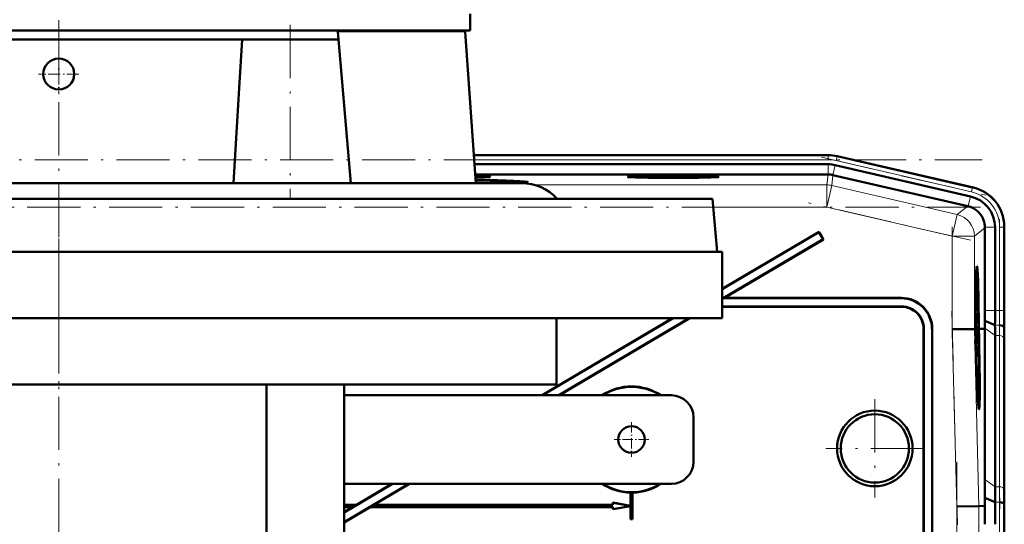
# Model space of a CAD drawing. Extents: x -1438 to 1837, y -1771 to 755.
# Tile 93 of 95: x 1384 to 1607, y 302 to 416. Entities that reach past the tile are written whole.
import ezdxf

# ---------------------------------------------------------------- set-up
doc = ezdxf.new("R2010")
doc.units = 0
doc.linetypes.add('DASHDOT', pattern=[18.5, 12, -3, 0.5, -3])

msp = doc.modelspace()

# ---------------------------------------------------------------- linework, layer by layer
at = {"color": 7, "linetype": 'DASHDOT', "lineweight": 18}
for p, q in [((1392.93, 348.1), (1392.93, 530.5)), ((1445.23, 414.55), (1445.23, 375.55)), ((1183.99, 384.11), (1601.67, 384.11)), ((1565.39, 384.67), (1602.59, 376.08)), ((1599.06, 365.91), (1562.46, 374.36)), ((1601.32, 373.41), (1184.33, 373.41)), ((1605.64, 370.72), (1605.64, 348.16)), ((1594.94, 343.69), (1594.94, 368.97)), ((1392.94, 366.3), (1392.94, 330.3)), ((1392.93, 115.06), (1392.93, 353.14)), ((1596.1, 301.66), (1594.83, 349.88)), ((1577.43, 330), (1577.43, 307.8)), ((1588.53, 318.9), (1566.33, 318.9)), ((1595.99, 195.92), (1595.99, 315.88)), ((1605.64, 310.93), (1605.64, 200.87))]:
    msp.add_line(p, q, dxfattribs=at)
at = {"color": 7, "lineweight": 50}
for p, q in [((1485.93, 413.3), (1485.93, 417.05)), ((1311.31, 413.3), (1485.93, 413.3)), ((1456.16, 411.3), (1456.01, 412.97)), ((1484.84, 412.97), (1487.23, 378.8)), ((1434.43, 411.3), (1351.43, 411.3)), ((1434.43, 411.3), (1456.16, 411.3)), ((1456.16, 411.3), (1459, 378.8)), ((1486.79, 385.15), (1546.59, 385.15)), ((1566.86, 385.15), (1546.59, 385.15)), ((1486.93, 383.09), (1566.86, 383.09)), ((1568.48, 382.9), (1599.05, 375.84)), ((1568.94, 384.91), (1599.71, 377.81)), ((1568.94, 384.91), (1599.51, 377.85)), ((1566.85, 380.79), (1487.09, 380.79)), ((1567.97, 380.66), (1598.44, 373.62)), ((1345.61, 378.8), (1440.25, 378.8)), ((1440.25, 378.8), (1458.98, 378.8)), ((1459, 378.8), (1458.98, 378.8)), ((1459, 378.8), (1484.77, 378.8)), ((1484.77, 378.8), (1497.58, 378.8)), ((1496.96, 379.06), (1497.03, 378.83)), ((1522.65, 375.3), (1245.11, 375.3)), ((1540.75, 375.3), (1522.65, 375.3)), ((1540.75, 375.3), (1541.8, 363.3)), ((1598.53, 373.6), (1598.44, 373.62)), ((1564.81, 367.83), (1542.94, 354.93)), ((1564.78, 367.73), (1542.94, 354.85)), ((1564.78, 367.73), (1564.81, 367.83)), ((1564.78, 367.73), (1565.73, 366.13)), ((1564.81, 367.83), (1565.83, 366.11)), ((1602.32, 368.75), (1602.32, 368.84)), ((1602.32, 368.75), (1602.32, 350.04)), ((1604.62, 368.84), (1604.62, 350.04)), ((1606.68, 369.04), (1606.68, 350.04)), ((1606.68, 368.84), (1606.68, 350.04)), ((1565.73, 366.13), (1543.17, 352.83)), ((1565.83, 366.11), (1543.43, 352.9)), ((1565.73, 366.13), (1565.83, 366.11)), ((1242.94, 363.3), (1542.94, 363.3)), ((1244.06, 363.3), (1523.57, 363.3)), ((1523.57, 363.3), (1541.8, 363.3)), ((1542.94, 363.3), (1542.94, 348.3)), ((1600.52, 358.33), (1600.32, 358.38)), ((1543.17, 352.83), (1543.43, 352.9)), ((1543.17, 352.83), (1583.36, 352.83)), ((1543.43, 352.9), (1583.43, 352.9)), ((1600.32, 352.45), (1600.26, 352.45)), ((1600.33, 350.57), (1600.32, 352.45)), ((1600.32, 352.45), (1600.33, 352.45)), ((1600.33, 352.45), (1600.35, 349.94)), ((1583.5, 350.97), (1542.94, 350.97)), ((1583.43, 350.9), (1542.94, 350.9)), ((1600.32, 349.54), (1600.21, 349.54)), ((1600.28, 349.98), (1600.22, 349.98)), ((1600.35, 349.94), (1600.22, 349.93)), ((1600.3, 350.88), (1600.25, 350.88)), ((1600.27, 350.48), (1600.28, 349.98)), ((1600.34, 349.99), (1600.28, 349.99)), ((1242.94, 348.3), (1542.94, 348.3)), ((1531.69, 348.3), (1502.19, 330.9)), ((1531.83, 348.3), (1502.33, 330.9)), ((1505.44, 348.3), (1505.44, 333.3)), ((1535.49, 348.3), (1505.99, 330.9)), ((1535.63, 348.3), (1506.13, 330.9)), ((1600.26, 348.25), (1600.2, 348.25)), ((1600.28, 349.34), (1600.21, 349.34)), ((1600.3, 347.12), (1600.26, 348.25)), ((1600.28, 348.26), (1600.3, 347.61)), ((1600.31, 348.13), (1600.28, 348.13)), ((1600.31, 348.06), (1600.28, 348.06)), ((1600.32, 348), (1600.28, 348)), ((1600.3, 347.61), (1600.3, 347.12)), ((1600.34, 347.56), (1600.3, 347.56)), ((1600.31, 348.06), (1600.31, 348.13)), ((1600.32, 348), (1600.31, 348.06)), ((1600.32, 348.32), (1600.32, 348)), ((1600.35, 348.29), (1600.32, 348.29)), ((1600.34, 347.56), (1600.35, 348.29)), ((1600.35, 347.07), (1600.34, 347.56)), ((1604.6, 346.73), (1602.3, 347.68)), ((1588.43, 256.9), (1588.43, 345.9)), ((1588.5, 256.83), (1588.5, 345.97)), ((1590.36, 345.83), (1590.36, 256.83)), ((1590.43, 345.9), (1590.43, 256.9)), ((1594.94, 345.8), (1599.94, 345.87)), ((1599.94, 345.87), (1600.01, 345.87)), ((1600.01, 345.88), (1600.01, 345.87)), ((1600.09, 345.88), (1600.01, 345.88)), ((1600.03, 345.87), (1600.09, 345.87)), ((1600.03, 345.87), (1600.09, 345.87)), ((1600.09, 345.87), (1600.13, 344.42)), ((1600.14, 345.88), (1600.18, 345.88)), ((1600.17, 344.42), (1600.14, 345.87)), ((1600.14, 345.87), (1600.18, 345.87)), ((1600.14, 345.87), (1600.18, 345.87)), ((1600.18, 345.87), (1600.23, 343.91)), ((1600.3, 347.12), (1600.19, 347.12)), ((1600.35, 347.07), (1600.19, 347.07)), ((1600.28, 346.84), (1600.19, 346.84)), ((1600.28, 346.43), (1600.19, 346.43)), ((1600.39, 345.34), (1600.19, 345.34)), ((1600.36, 345.1), (1600.2, 345.09)), ((1600.28, 346.84), (1600.39, 345.75)), ((1600.28, 346.43), (1600.28, 346.84)), ((1600.39, 345.34), (1600.28, 346.43)), ((1600.39, 345.75), (1600.39, 345.34)), ((1600.84, 345.88), (1600.89, 345.88)), ((1600.89, 345.88), (1600.84, 345.88)), ((1600.84, 345.87), (1600.89, 345.87)), ((1600.9, 343.91), (1600.84, 345.87)), ((1600.89, 345.88), (1600.89, 345.88)), ((1600.89, 345.87), (1600.94, 343.91)), ((1600.93, 345.88), (1601.09, 345.88)), ((1600.93, 345.88), (1601.31, 345.88)), ((1600.93, 345.87), (1601.09, 345.87)), ((1600.99, 343.91), (1600.93, 345.87)), ((1601.09, 345.87), (1601.09, 345.88)), ((1601.31, 345.88), (1602.27, 345.9)), ((1602.27, 345.9), (1602.27, 346.04)), ((1602.27, 311.9), (1602.27, 345.9)), ((1606.66, 345.9), (1606.62, 346.33)), ((1600.17, 344.42), (1600.13, 344.42)), ((1600.13, 344.42), (1600.17, 344.42)), ((1600.15, 343.4), (1600.2, 343.4)), ((1600.2, 343.4), (1600.15, 343.4)), ((1600.29, 344.9), (1600.2, 344.9)), ((1600.31, 343.07), (1600.25, 343.07)), ((1600.29, 344.9), (1600.31, 344.9)), ((1600.31, 343.07), (1600.29, 344.9)), ((1600.31, 344.9), (1600.32, 343.47)), ((1600.37, 342.68), (1600.31, 343.07)), ((1600.34, 343.96), (1600.32, 343.96)), ((1600.32, 343.47), (1600.35, 343.28)), ((1600.39, 343.83), (1600.35, 343.83)), ((1600.36, 343.17), (1600.37, 342.68)), ((1600.38, 343.12), (1600.36, 343.12)), ((1600.38, 343.12), (1600.39, 343.83)), ((1600.39, 342.63), (1600.38, 343.12)), ((1604.62, 344.38), (1604.62, 310.24)), ((1606.68, 342.97), (1606.68, 308.83)), ((1606.68, 342.97), (1606.68, 308.83)), ((1600.37, 342.68), (1600.26, 342.67)), ((1600.39, 342.63), (1600.26, 342.62)), ((1600.41, 342.08), (1600.28, 342.08)), ((1600.35, 342.03), (1600.28, 342.03)), ((1600.33, 340.39), (1600.33, 340.85)), ((1600.42, 340.2), (1600.41, 342.08)), ((1600.41, 342.08), (1600.42, 342.08)), ((1600.42, 342.08), (1600.44, 339.56)), ((1600.4, 340.5), (1600.35, 340.5)), ((1600.43, 339.62), (1600.36, 339.62)), ((1600.44, 339.56), (1600.36, 339.56)), ((1600.37, 340.11), (1600.37, 339.61)), ((1600.38, 339.02), (1600.45, 339.02)), ((1600.45, 338.48), (1600.4, 338.48)), ((1600.45, 339.02), (1600.45, 338.48)), ((1600.43, 337.75), (1600.46, 337.45)), ((1600.46, 337.45), (1600.46, 337)), ((1280.44, 333.3), (1505.44, 333.3)), ((1439.88, 333.3), (1439.88, 241.9)), ((1457.43, 251.15), (1457.43, 333.3)), ((1531.43, 330.9), (1457.43, 330.9)), ((1600.94, 329.53), (1600.75, 329.48)), ((1536.43, 325.9), (1536.43, 315.9)), ((1457.43, 310.9), (1531.43, 310.9)), ((1472.07, 310.9), (1457.43, 302.26)), ((1468.41, 310.9), (1457.43, 304.42)), ((1468.27, 310.9), (1460.22, 306.15)), ((1472.21, 310.9), (1464.16, 306.15)), ((1522.18, 308.9), (1522.2, 308.91)), ((1522.18, 305.94), (1522.18, 308.9)), ((1522.2, 305.91), (1522.2, 308.91)), ((1522.66, 308.91), (1522.66, 302.92)), ((1522.66, 308.91), (1522.68, 308.9)), ((1522.68, 308.9), (1522.68, 302.9)), ((1604.64, 306.73), (1602.3, 307.7)), ((1602.33, 305.9), (1602.3, 307.7)), ((1460.22, 306.15), (1457.43, 306.15)), ((1457.43, 306.13), (1460.23, 306.13)), ((1459.44, 305.67), (1457.43, 305.67)), ((1463.31, 305.65), (1457.43, 302.18)), ((1459.37, 305.65), (1457.43, 305.65)), ((1459.37, 305.65), (1457.43, 304.5)), ((1459.37, 305.65), (1459.44, 305.67)), ((1460.23, 306.13), (1459.44, 305.67)), ((1460.23, 306.13), (1460.22, 306.15)), ((1464.1, 306.13), (1463.31, 305.67)), ((1463.31, 305.65), (1463.31, 305.67)), ((1518.2, 305.67), (1463.31, 305.67)), ((1518.18, 305.65), (1463.31, 305.65)), ((1464.1, 306.13), (1464.16, 306.15)), ((1464.1, 306.13), (1518.2, 306.13)), ((1464.16, 306.15), (1518.18, 306.15)), ((1518.18, 306.15), (1518.18, 306.65)), ((1518.18, 306.65), (1522.18, 305.94)), ((1518.2, 306.63), (1518.18, 306.65)), ((1518.2, 306.13), (1518.18, 306.15)), ((1522.18, 305.86), (1518.18, 305.15)), ((1518.18, 305.65), (1518.2, 305.67)), ((1518.18, 305.15), (1518.18, 305.65)), ((1518.2, 305.17), (1518.18, 305.15)), ((1518.2, 306.63), (1522.2, 305.91)), ((1518.2, 306.13), (1518.2, 306.63)), ((1522.2, 305.88), (1518.2, 305.17)), ((1518.2, 305.17), (1518.2, 305.67)), ((1522.2, 305.91), (1522.18, 305.94)), ((1522.18, 305.86), (1522.2, 305.88)), ((1522.18, 302.9), (1522.18, 305.86)), ((1522.2, 302.92), (1522.2, 305.88)), ((1595.99, 305.81), (1600.98, 305.88)), ((1602.33, 305.9), (1600.98, 305.88)), ((1606.7, 305.9), (1606.67, 306.33)), ((1522.2, 302.92), (1522.18, 302.9)), ((1522.68, 302.9), (1522.18, 302.9)), ((1522.66, 302.92), (1522.2, 302.92)), ((1522.66, 302.92), (1522.68, 302.9)), ((1606.68, 210.04), (1606.68, 301.76))]:
    msp.add_line(p, q, dxfattribs=at)
at = {"color": 7, "lineweight": 18}
for p, q in [((1456.01, 412.97), (1473.59, 412.97)), ((1473.59, 412.97), (1484.84, 412.97)), ((1486.79, 385.11), (1566.86, 385.11)), ((1566.86, 385.15), (1566.86, 385.11)), ((1566.86, 385.11), (1566.86, 384.11)), ((1486.86, 384.11), (1566.86, 384.11)), ((1566.86, 380.79), (1566.86, 383.09)), ((1567.96, 380.66), (1568.48, 382.9)), ((1568.71, 383.9), (1568.93, 384.88)), ((1568.71, 383.9), (1599.28, 376.84)), ((1568.93, 384.88), (1568.94, 384.91)), ((1568.93, 384.88), (1599.5, 377.82)), ((1566.58, 378.41), (1566.85, 380.79)), ((1567.97, 380.66), (1567.7, 378.28)), ((1566.58, 378.41), (1500.48, 378.41)), ((1566.58, 378.41), (1566.58, 373.41)), ((1567.7, 378.28), (1566.58, 373.41)), ((1596.06, 371.73), (1567.7, 378.28)), ((1599.28, 376.84), (1599.5, 377.82)), ((1599.51, 377.85), (1599.5, 377.82)), ((1598.53, 373.6), (1599.05, 375.84)), ((1566.58, 373.41), (1540.91, 373.41)), ((1594.94, 366.86), (1566.58, 373.41)), ((1596.06, 371.73), (1598.44, 373.62)), ((1596.06, 371.73), (1594.94, 366.86)), ((1602.32, 368.75), (1599.94, 366.86)), ((1602.32, 368.84), (1604.62, 368.84)), ((1605.64, 368.84), (1606.64, 368.84)), ((1605.64, 368.84), (1605.64, 350.04)), ((1606.64, 368.84), (1606.64, 350.04)), ((1606.64, 368.84), (1606.68, 368.84)), ((1599.94, 366.86), (1594.94, 366.86)), ((1594.94, 345.8), (1594.94, 366.86)), ((1599.94, 345.87), (1599.94, 366.86)), ((1583.36, 352.83), (1583.43, 352.9)), ((1583.43, 350.9), (1583.5, 350.97)), ((1604.62, 350.04), (1602.32, 350.04)), ((1604.62, 350.04), (1605.64, 350.04)), ((1605.64, 350.04), (1606.64, 350.04)), ((1606.64, 350.04), (1606.68, 350.04)), ((1588.43, 345.9), (1588.5, 345.97)), ((1590.43, 345.9), (1590.36, 345.83)), ((1595.99, 305.81), (1594.94, 345.8)), ((1600.98, 305.88), (1599.94, 345.87)), ((1604.62, 344.38), (1602.27, 346.04)), ((1605.62, 346.73), (1604.6, 346.73)), ((1606.7, 345.9), (1606.66, 345.9)), ((1605.64, 344.38), (1604.62, 344.38)), ((1605.64, 344.38), (1605.64, 310.24)), ((1606.64, 343.7), (1606.64, 309.56)), ((1604.62, 310.24), (1602.27, 311.9)), ((1605.64, 310.24), (1604.62, 310.24)), ((1595.99, 205.98), (1595.99, 305.81)), ((1600.98, 205.92), (1600.98, 305.88)), ((1605.67, 306.73), (1604.64, 306.73))]:
    msp.add_line(p, q, dxfattribs=at)
at = {"color": 7, "linetype": 'DASHDOT', "lineweight": 18, "ltscale": 0.227499}
msp.add_line((1392.93, 408.02), (1392.93, 398.92), dxfattribs=at)
at = {"color": 7, "linetype": 'DASHDOT', "lineweight": 18, "ltscale": 0.227502}
msp.add_line((1397.48, 403.47), (1388.38, 403.47), dxfattribs=at)
at = {"color": 7, "linetype": 'DASHDOT', "lineweight": 18, "ltscale": 0.195001}
for p, q in [((1522.43, 324.8), (1522.43, 317)), ((1526.33, 320.9), (1518.53, 320.9))]:
    msp.add_line(p, q, dxfattribs=at)
at = {"color": 7, "lineweight": 50}
for points in [[(1434.43, 411.3), (1433.69, 400.3), (1433.01, 388.95), (1432.45, 378.8)], [(1600.26, 351.91), (1600.25, 351.79), (1600.25, 351.21)], [(1600.26, 352.38), (1600.29, 351.86), (1600.31, 351.34)], [(1600.3, 350.88), (1600.27, 351.83), (1600.26, 351.89), (1600.26, 351.91)], [(1600.28, 349.98), (1600.25, 350.49), (1600.24, 351.22)], [(1600.25, 351.21), (1600.27, 350.54), (1600.27, 350.49), (1600.27, 350.48)], [(1600.31, 348.82), (1600.31, 349.43), (1600.32, 349.52), (1600.32, 349.54)], [(1600.32, 349.54), (1600.33, 349.49), (1600.34, 349.33), (1600.37, 348.27)], [(1600.26, 348.25), (1600.27, 349.23), (1600.28, 349.34)], [(1600.28, 349.34), (1600.3, 349), (1600.31, 348.82)], [(1600.29, 348.85), (1600.28, 348.83), (1600.28, 348.4), (1600.28, 348.26)], [(1600.31, 348.13), (1600.29, 348.78), (1600.29, 348.85)], [(1600.33, 349.05), (1600.32, 349.03), (1600.32, 348.8), (1600.32, 348.32)], [(1600.35, 348.29), (1600.34, 348.98), (1600.33, 349.03), (1600.33, 349.05)], [(1600.37, 348.27), (1600.36, 347.22), (1600.35, 347.07)], [(1600.34, 343.96), (1600.35, 345), (1600.35, 345.07), (1600.36, 345.1)], [(1600.36, 345.1), (1600.37, 344.98), (1600.38, 344.8)], [(1600.36, 344.6), (1600.35, 344.49), (1600.35, 343.83)], [(1600.39, 343.83), (1600.38, 344.49), (1600.36, 344.6)], [(1600.41, 343.82), (1600.4, 342.77), (1600.39, 342.63)], [(1600.33, 340.85), (1600.33, 341.81), (1600.34, 341.99), (1600.35, 342.03)], [(1600.35, 341.54), (1600.34, 341.42), (1600.34, 340.84)], [(1600.34, 340.84), (1600.36, 340.17), (1600.36, 340.12), (1600.37, 340.11)], [(1600.35, 342.03), (1600.36, 341.85), (1600.4, 340.96)], [(1600.4, 340.5), (1600.36, 341.46), (1600.36, 341.52), (1600.35, 341.54)]]:
    msp.add_lwpolyline(points, dxfattribs=at)
for centre, radius in [((1392.93, 403.47), 3.5), ((1577.43, 318.9), 8.54), ((1577.43, 318.9), 7.72), ((1522.43, 320.9), 3)]:
    msp.add_circle(centre, radius, dxfattribs=at)
for centre, radius, start, end in [((1482.35, 412.8), 2.5, 4, 11.537), ((1566.86, 375.9), 9.25, 77.0008, 89.9996), ((1566.86, 375.9), 9.25, 77.0008, 89.9996), ((1566.86, 375.9), 7.19, 77.0008, 89.9996), ((1497.58, 367.8), 11, 42.9859, 90), ((1597.69, 369.05), 8.99, 359.9916, 77.0084), ((1597.43, 368.84), 7.18, 359.9917, 77.0084), ((1597.32, 368.76), 5, 65.4322, 75.951), ((1597.32, 368.75), 5, 1.0533, 19.827), ((1583.36, 345.83), 6.99, 359.9843, 90.0157), ((1583.43, 345.9), 6.99, 359.9842, 90.0158), ((1583.43, 345.9), 5, 359.9843, 90.0157), ((1583.5, 345.97), 5, 359.9843, 90.0157), ((1658.56, 352.85), 58.27, 181.4885, 182.2423), ((1622.25, 351.29), 21.94, 181.0813, 183.4019), ((1600.47, 349.98), 0.129, 176.8658, 200.2161), ((1401.95, 349.99), 200.36, 359.3392, 0.0144), ((1320.21, 349.97), 284.4, 359.3457, 0.0134), ((1249.35, 349.96), 357.33, 359.3489, 0.0131), ((1954.26, 349.95), 347.59, 179.9856, 180.6685), ((1486.48, 349.05), 115.84, 358.5125, 359.3228), ((1435.32, 344.18), 169.29, 0.0674, 0.8603), ((1394.03, 342.72), 212.65, 0.0672, 0.8563), ((1813.9, 342.72), 207.22, 179.1215, 179.9313), ((1633.7, 344.24), 33.37, 180.4676, 181.647), ((1618.31, 343.89), 17.96, 180.1828, 182.286), ((1569.83, 343.68), 30.57, 0.2603, 2.093), ((1658.65, 342.48), 58.27, 181.4885, 182.2423), ((1600.78, 339.7), 0.422, 183.6553, 192.335), ((1622.34, 340.92), 21.94, 181.0813, 183.4019), ((1600.56, 339.61), 0.129, 176.8658, 200.2161), ((1522.43, 320.9), 12, 56.4427, 123.5573), ((1522.43, 320.9), 11.9, 57.2111, 122.7889), ((1531.43, 325.9), 5, 0, 90), ((1600.89, 329.59), 0.0799, 311.3337, 355.0343), ((1531.43, 315.9), 5, 270, 360), ((1903.57, 312.26), 301.3, 180.0678, 180.867), ((1522.43, 320.9), 12, 236.4427, 268.8063), ((1522.43, 320.9), 11.9, 237.2111, 302.7889), ((1522.43, 320.9), 12, 271.1938, 303.5573), ((1855.13, 310.54), 250.51, 180.0685, 180.8723), ((1522.43, 320.9), 11.99, 268.8884, 271.1116), ((1814.04, 309.08), 207.36, 180.0695, 180.8788), ((2128.24, 301.8), 525.92, 179.5532, 180.0043), ((2024.68, 301.86), 420.07, 179.3362, 180.0142), ((1953.76, 301.85), 347.08, 179.3309, 180.0147)]:
    msp.add_arc(centre, radius, start, end, dxfattribs=at)
at = {"color": 7, "lineweight": 18}
for centre, radius, start, end in [((1566.86, 375.9), 9.21, 77.0008, 89.9996), ((1566.86, 375.9), 8.21, 77.0007, 89.9996), ((1566.58, 373.41), 5, 77, 90), ((1597.43, 368.84), 8.21, 359.9938, 77.0063), ((1597.43, 368.84), 9.21, 359.9945, 77.0055), ((1320.02, 349.97), 285.63, 359.3484, 0.0131), ((1285.81, 349.97), 320.83, 359.3498, 0.013), ((1435.66, 344.18), 169.99, 0.0672, 0.857), ((1415.73, 343.48), 190.91, 0.0672, 0.8552), ((1855.56, 310.54), 249.92, 180.0689, 180.8746), ((1835.74, 309.84), 229.1, 180.0694, 180.8776), ((2024.44, 301.86), 418.8, 179.3343, 180.0144), ((1990.25, 301.85), 383.61, 179.3319, 180.0146)]:
    msp.add_arc(centre, radius, start, end, dxfattribs=at)
at = {"color": 7, "lineweight": 50}
for centre, major_axis, ratio, start_param, end_param in [((1566.85, 375.79), (4.97, -0.57), 0.999653, 1.681638, 1.684204), ((1566.85, 375.79), (-4.97, 0.57), 0.999653, 4.598982, 4.823231), ((1480.23, 380.26), (10.3, 0), 0.026177, 6.280893, 7.122247), ((1480.23, 380.26), (10.3, 0), 0.026177, 5.447785, 6.280893), ((1478.85, 379.06), (20.18, 0), 0.026177, 6.280911, 7.428308), ((1478.85, 379.06), (18.12, 0), 0.026177, 0.00707, 1.092664), ((1478.85, 379.06), (16.2, 0), 0.026177, 6.280893, 7.313237), ((1478.85, 379.06), (16.2, 0), 0.026177, 5.613344, 6.280893), ((1478.85, 379.06), (18.12, 0), 0.026177, 5.694565, 6.290255), ((1478.85, 379.06), (20.18, 0), 0.026177, 5.761289, 6.280911), ((1531.84, 380.26), (10.3, 0), 0.026177, 6.280893, 9.427071), ((1531.84, 380.26), (10.3, 0), 0.026177, 3.143885, 4.712389), ((1531.84, 380.26), (10.3, 0), 0.026177, 4.712389, 6.280893), ((1597.32, 368.75), (3.11, -3.91), 0.999441, 1.244667, 2.041114), ((1600.51, 343.92), (0, 16.16), 0.026176, 0.002497, 1.448977), ((1600.51, 343.92), (0, 16.16), 0.026176, 4.834208, 6.285682), ((1600.51, 343.87), (0, -14.46), 0.026176, 3.135771, 4.572964), ((1600.51, 343.92), (0, 12.78), 0.026176, 0.002336, 1.416316), ((1600.51, 343.92), (0, 12.78), 0.026176, 4.866905, 6.285521), ((1600.51, 343.87), (0, -14.46), 0.026176, 1.710221, 3.135771), ((1600.05, 343.91), (-0.09, 10.11), 0.026177, 5.30292, 5.325316), ((1600.53, 343.91), (0.14, -16.16), 0.026177, 4.589583, 4.590667), ((1600.53, 343.91), (-0.13, 14.45), 0.026177, 1.433458, 1.434672), ((1600.53, 343.91), (0.11, -12.78), 0.026177, 4.556927, 4.558303), ((1600.05, 343.91), (-0.09, 10.11), 0.026177, 5.005973, 5.030229), ((1600.05, 343.91), (-0.09, 10.11), 0.026177, 4.829745, 4.854381), ((1600.53, 343.91), (-0.11, 12.78), 0.026177, 4.866019, 4.86691), ((1600.53, 343.91), (0.11, -12.78), 0.026177, 1.725317, 1.725801), ((1600.53, 343.91), (-0.13, 14.45), 0.026177, 4.848057, 4.848883), ((1600.53, 343.91), (0.14, -16.16), 0.026177, 1.692062, 1.693145), ((1605.62, 346.31), (1, 0), 0.414156, 0.032065, 1.567957), ((1600.56, 343.88), (0.42, -16.16), 0.026173, 4.741634, 6.280062), ((1600.56, 343.98), (-0.38, 14.44), 0.026173, 1.609988, 3.148303), ((1600.56, 343.89), (0.33, -12.78), 0.026173, 4.710405, 6.280407), ((1600.56, 343.89), (0.33, -12.78), 0.026173, 6.2825, 7.855052), ((1600.56, 343.98), (-0.38, 14.44), 0.026173, 3.226476, 4.707021), ((1600.56, 343.88), (0.42, -16.16), 0.026173, 0.075785, 1.571867), ((1600.05, 343.91), (-0.09, 10.11), 0.026177, 4.530445, 4.584844), ((1600.56, 343.88), (0.42, -16.16), 0.026173, 6.280062, 6.35897), ((1605.67, 306.31), (1, 0), 0.414255, 0.032066, 1.56795)]:
    msp.add_ellipse(centre, major_axis=major_axis, ratio=ratio, start_param=start_param, end_param=end_param, dxfattribs=at)
at = {"color": 7, "lineweight": 18}
for centre, major_axis, ratio, start_param, end_param in [((1594.94, 366.86), (-3.11, 3.91), 0.999441, 4.04071, 5.384068), ((1605.64, 343.68), (-1, 0), 0.707107, 3.176499, 4.712389), ((1605.64, 309.53), (-1, 0), 0.707107, 3.176499, 4.712389)]:
    msp.add_ellipse(centre, major_axis=major_axis, ratio=ratio, start_param=start_param, end_param=end_param, dxfattribs=at)

doc.saveas('drawing.dxf')
